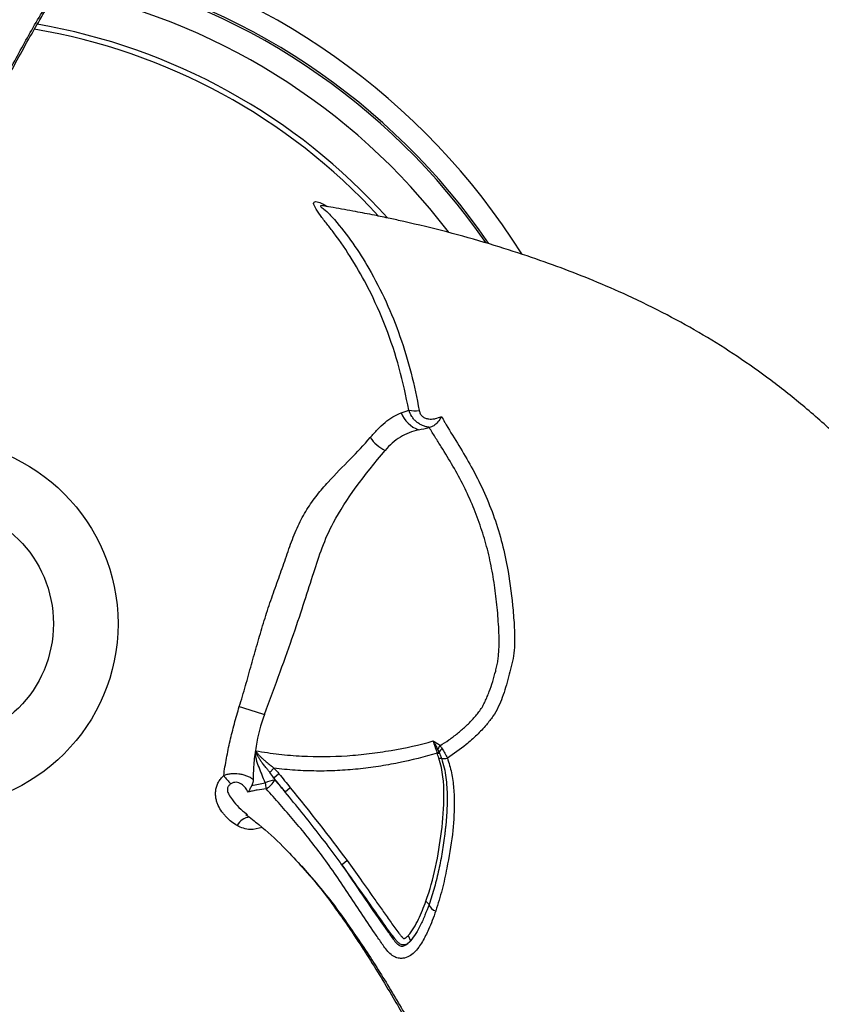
# Model space of a CAD drawing. Header units: millimetres. Extents: x 1033 to 1844, y 1147 to 1973.
# Tile 6 of 8: x 1457 to 1624, y 1472 to 1679. Entities that reach past the tile are written whole.
import ezdxf

# ---------------------------------------------------------------- set-up
doc = ezdxf.new("R2010")
doc.units = ezdxf.units.MM

msp = doc.modelspace()

# ---------------------------------------------------------------- linework, layer by layer
at = {"color": 7, "linetype": 'Continuous', "lineweight": 25}
for p, q in [((1543.77, 1525.65), (1544.12, 1525.69)), ((1543.93, 1525.16), (1544.37, 1525.16)), ((1543.99, 1524.94), (1544.48, 1524.9)), ((1544.34, 1523.9), (1544.89, 1523.84)), ((1509.8, 1521.77), (1508.94, 1520.88)), ((1510.84, 1520.62), (1509.8, 1519.7)), ((1513.21, 1517.67), (1512.17, 1516.75)), ((1504.04, 1512.22), (1504.28, 1512.02)), ((1515.31, 1501.54), (1515.64, 1501.2)), ((1515.64, 1501.2), (1515.97, 1500.82)), ((1541.62, 1493.88), (1542.28, 1493.17)), ((1537.93, 1486.67), (1538.39, 1485.55))]:
    msp.add_line(p, q, dxfattribs=at)
at = {"color": 7, "linetype": 'Continuous', "lineweight": 25, "flags": 128}
msp.add_lwpolyline([(1525.11, 1502.39), (1524.58, 1501.95), (1524.04, 1501.52)], dxfattribs=at)
at = {"color": 7, "linetype": 'Continuous', "lineweight": 25}
for radius in [38.54, 25]:
    msp.add_circle((1438.59, 1552.06), radius, dxfattribs=at)
for centre, radius, start, end in [((1438.59, 1552.06), 405.5, 135.106, 134.894), ((1438.59, 1552.06), 348, 135.1235, 134.8765), ((1438.59, 1552.06), 345, 135.1246, 134.8754), ((1438.59, 1552.06), 145.5, 32.2096, 77.3323), ((1438.59, 1552.06), 140.5, 34.6479, 78.1418), ((1438.59, 1552.06), 140.92, 34.4849, 78.0607), ((1438.59, 1552.06), 135.5, 37.3227, 78.9489), ((1438.59, 1552.06), 126.38, 42.5402, 80.4461), ((1438.59, 1552.06), 127.5, 41.847, 80.2628), ((1542.29, 1598.64), 6.34, 202.2928, 249.7303), ((1539.4, 1601.62), 4.96, 254.2282, 279.6005), ((1536.49, 1595.51), 7.89, 214.1697, 244.4797), ((1585.72, 1794.17), 272.49, 252.2262, 253.3918), ((1547.01, 1524.59), 3.09, 141.8895, 159.1016), ((1547.6, 1522.78), 4.01, 129.7629, 143.5835), ((1545.43, 1526.03), 2.25, 256.0479, 287.92), ((1510.09, 1528.23), 13.47, 216.5435, 226.2126), ((1510.68, 1513.14), 6.18, 96.6609, 116.1437), ((1505.31, 1522.02), 5.4, 302.0849, 329.4956), ((1515.48, 1519.38), 7.55, 185.2133, 194.8264), ((1544.2, 1493.79), 2.02, 197.8504, 255.3781)]:
    msp.add_arc(centre, radius, start, end, dxfattribs=at)
at = {"color": 1, "linetype": 'Continuous', "lineweight": 25}
msp.add_arc((1504.82, 1508.51), 2.97, 92.1949, 155.7955, dxfattribs=at)
at = {"color": 7, "linetype": 'Continuous', "lineweight": 25}
for points, knots in [([(1604.76, 1822.84), (1604.69, 1822.88), (1603.07, 1823.71), (1599.61, 1825.42), (1592.88, 1828.64), (1584.38, 1832.39), (1574.42, 1836.29), (1565.46, 1839.27), (1557.71, 1841.44), (1551.23, 1842.95), (1545.02, 1844.13), (1538.79, 1845.06), (1532.25, 1845.79), (1525.2, 1846.32), (1517.4, 1846.61), (1508.77, 1846.6), (1500.04, 1846.25), (1491.87, 1845.63), (1484.91, 1844.91), (1479.1, 1844.17), (1474.36, 1843.47), (1470.42, 1842.82), (1466.61, 1842.14), (1462.4, 1841.32), (1457.56, 1840.27), (1452.28, 1838.99), (1446.74, 1837.49), (1440.23, 1835.52), (1432.77, 1832.94), (1424.62, 1829.67), (1416.75, 1826.08), (1409.46, 1822.34), (1403.51, 1818.99), (1398.86, 1816.19), (1395.55, 1814.09), (1392.92, 1812.37), (1390.75, 1810.91), (1388.69, 1809.49), (1386.55, 1807.97), (1384.18, 1806.26), (1381.49, 1804.24), (1378.23, 1801.72), (1374.39, 1798.62), (1370.38, 1795.21), (1366.32, 1791.57), (1362.53, 1788), (1359.06, 1784.55), (1356.14, 1781.52), (1353.67, 1778.85), (1351.64, 1776.58), (1349.83, 1774.51), (1348.18, 1772.56), (1346.49, 1770.53), (1344.79, 1768.43), (1343.03, 1766.19), (1340.88, 1763.37), (1338.22, 1759.73), (1335.04, 1755.11), (1331.61, 1749.77), (1328.23, 1744.03), (1325.15, 1738.31), (1322.53, 1732.98), (1320.27, 1727.96), (1318.32, 1723.3), (1316.6, 1718.83), (1315.05, 1714.44), (1313.56, 1709.89), (1311.8, 1703.96), (1309.86, 1696.44), (1308.03, 1687.49), (1306.7, 1678.53), (1305.89, 1669.84), (1305.56, 1661.28), (1305.69, 1652.51), (1306.27, 1643.96), (1307.19, 1635.92), (1308.32, 1628.46), (1309.71, 1620.92), (1311.5, 1612.75), (1313.71, 1604.07), (1315.73, 1597.16), (1317.31, 1592.2), (1318.39, 1588.93), (1319.7, 1585.11), (1320.91, 1581.71), (1321.71, 1579.59), (1321.95, 1578.94)], [0, 0, 0, 0, 0.000462, 0.010942, 0.023159, 0.045156, 0.066619, 0.087311, 0.101809, 0.114945, 0.127238, 0.139825, 0.15279, 0.166784, 0.182425, 0.199763, 0.218776, 0.235141, 0.249239, 0.261004, 0.270465, 0.278175, 0.285085, 0.29382, 0.304105, 0.315086, 0.326697, 0.338933, 0.356365, 0.374701, 0.392444, 0.409217, 0.424873, 0.434422, 0.442601, 0.449054, 0.45386, 0.458789, 0.464549, 0.470122, 0.476905, 0.485434, 0.495656, 0.507551, 0.518132, 0.529605, 0.539945, 0.548685, 0.55583, 0.562643, 0.567648, 0.572893, 0.578451, 0.584018, 0.589621, 0.59614, 0.606061, 0.617745, 0.631108, 0.64569, 0.65928, 0.671591, 0.682683, 0.693495, 0.702995, 0.712534, 0.722468, 0.732827, 0.751139, 0.771015, 0.790118, 0.808179, 0.826122, 0.844462, 0.863952, 0.880571, 0.895644, 0.911253, 0.928222, 0.947153, 0.965872, 0.971737, 0.978426, 0.986482, 0.99588, 1, 1, 1, 1]), ([(1444.28, 1644.69), (1444.83, 1646.28), (1445.88, 1649.29), (1447.57, 1653.3), (1449.07, 1656.57), (1450.38, 1659.32), (1451.67, 1661.96), (1453.42, 1665.42), (1455.67, 1669.65), (1458.23, 1674.29), (1460.51, 1678.26), (1462.53, 1681.64), (1464.52, 1684.89), (1466.71, 1688.35), (1468.98, 1691.76), (1471.17, 1694.93), (1474.09, 1698.99), (1478.01, 1704.12), (1482.83, 1709.97), (1487.5, 1715.24), (1491.97, 1719.96), (1496.7, 1724.67), (1501.97, 1729.56), (1507.65, 1734.48), (1514.33, 1739.92), (1522.04, 1745.8), (1530.89, 1752.11), (1538.83, 1757.35), (1545.88, 1761.69), (1551.73, 1765.09), (1557.26, 1768.12), (1562.02, 1770.61), (1566.46, 1772.87), (1571.32, 1775.12), (1576.93, 1777.66), (1582.96, 1780.27), (1588.29, 1782.49), (1592.82, 1784.3), (1596.48, 1785.71), (1600, 1787.02), (1602.75, 1788.01), (1604.72, 1788.7), (1605.89, 1789.12), (1607.06, 1789.48), (1608.59, 1789.96), (1610.83, 1790.69), (1613.97, 1791.69), (1616.72, 1792.58), (1618.43, 1793.11), (1618.8, 1793.23)], [0, 0, 0, 0, 0.02111, 0.040249, 0.055159, 0.066765, 0.079141, 0.092705, 0.116354, 0.140299, 0.160268, 0.174851, 0.190372, 0.208732, 0.226847, 0.242399, 0.257741, 0.290446, 0.324824, 0.354533, 0.380369, 0.407725, 0.439652, 0.471574, 0.502859, 0.548703, 0.594156, 0.640559, 0.668932, 0.698282, 0.725274, 0.747493, 0.76478, 0.787015, 0.813946, 0.84129, 0.868814, 0.885702, 0.902016, 0.917761, 0.932528, 0.938637, 0.943756, 0.947906, 0.953782, 0.963566, 0.977297, 0.995001, 1, 1, 1, 1]), ([(1520.25, 1639.64), (1520.24, 1639.64), (1520.17, 1639.64), (1520.17, 1639.65), (1520.18, 1639.65)], [0, 0, 0, 0, 0.067426, 1, 1, 1, 1]), ([(1589.88, 1272.68), (1589.99, 1272.75), (1591.57, 1273.76), (1594.82, 1275.94), (1600.97, 1280.15), (1608.46, 1285.64), (1616.82, 1292.31), (1623.88, 1298.58), (1629.64, 1304.21), (1634.18, 1309.07), (1638.32, 1313.86), (1642.24, 1318.79), (1646.13, 1324.08), (1650.12, 1329.93), (1654.27, 1336.53), (1658.58, 1344.01), (1662.64, 1351.75), (1666.19, 1359.14), (1669.04, 1365.53), (1671.3, 1370.93), (1673.07, 1375.39), (1674.48, 1379.12), (1675.79, 1382.75), (1677.19, 1386.81), (1678.7, 1391.53), (1680.23, 1396.74), (1681.7, 1402.29), (1683.25, 1408.91), (1684.75, 1416.66), (1685.99, 1425.35), (1686.81, 1433.97), (1687.22, 1442.15), (1687.29, 1448.98), (1687.19, 1454.4), (1687.03, 1458.32), (1686.86, 1461.46), (1686.68, 1464.07), (1686.48, 1466.56), (1686.24, 1469.18), (1685.93, 1472.08), (1685.54, 1475.43), (1684.98, 1479.5), (1684.21, 1484.38), (1683.27, 1489.56), (1682.15, 1494.9), (1680.95, 1499.96), (1679.7, 1504.7), (1678.53, 1508.74), (1677.45, 1512.21), (1676.5, 1515.11), (1675.61, 1517.71), (1674.75, 1520.11), (1673.83, 1522.59), (1672.86, 1525.11), (1671.81, 1527.76), (1670.44, 1531.03), (1668.62, 1535.15), (1666.21, 1540.22), (1663.3, 1545.86), (1660.02, 1551.65), (1656.6, 1557.18), (1653.29, 1562.11), (1650.09, 1566.58), (1647.02, 1570.59), (1644.01, 1574.32), (1640.99, 1577.86), (1637.79, 1581.42), (1633.54, 1585.92), (1627.99, 1591.35), (1621.15, 1597.41), (1614.05, 1603.05), (1606.94, 1608.1), (1599.7, 1612.66), (1592.03, 1616.93), (1584.34, 1620.71), (1576.91, 1623.93), (1569.89, 1626.69), (1562.66, 1629.24), (1554.69, 1631.79), (1546.07, 1634.21), (1539.07, 1635.91), (1533.99, 1637.03), (1530.62, 1637.73), (1526.66, 1638.5), (1523.1, 1639.15), (1520.87, 1639.52), (1520.19, 1639.63)], [0, 0, 0, 0, 0.000756, 0.011233, 0.023447, 0.045437, 0.066894, 0.087579, 0.102073, 0.115206, 0.127494, 0.140078, 0.153039, 0.167029, 0.182665, 0.199998, 0.219006, 0.235366, 0.24946, 0.261222, 0.27068, 0.278387, 0.285296, 0.294028, 0.30431, 0.315287, 0.326895, 0.339127, 0.356554, 0.374885, 0.392623, 0.409391, 0.425042, 0.434588, 0.442765, 0.449216, 0.45402, 0.458948, 0.464706, 0.470278, 0.477059, 0.485586, 0.495805, 0.507696, 0.518275, 0.529744, 0.540081, 0.548818, 0.555961, 0.562772, 0.567775, 0.573019, 0.578575, 0.58414, 0.589742, 0.596259, 0.606177, 0.617858, 0.631216, 0.645794, 0.65938, 0.671688, 0.682777, 0.693585, 0.703082, 0.712619, 0.72255, 0.732905, 0.751212, 0.771082, 0.79018, 0.808235, 0.826173, 0.844508, 0.863992, 0.880606, 0.895675, 0.911279, 0.928243, 0.947168, 0.965883, 0.971745, 0.978432, 0.986486, 0.995881, 1, 1, 1, 1]), ([(1529.96, 1591.08), (1530.47, 1591.67), (1530.98, 1592.24), (1532.01, 1593.31), (1532.53, 1593.8), (1534.13, 1595.11), (1535.25, 1595.79), (1536.43, 1596.24)], [0, 0, 0, 0, 0.25, 0.25, 0.5, 0.5, 1, 1, 1, 1]), ([(1536.43, 1596.24), (1536.57, 1596.29), (1536.85, 1596.4), (1537.27, 1596.56), (1537.67, 1596.71), (1537.93, 1596.8), (1538.05, 1596.85)], [0, 0, 0, 0, 0.260771, 0.514361, 0.76077, 1, 1, 1, 1]), ([(1542.4, 1593.19), (1542.15, 1593.23), (1541.9, 1593.28), (1541.42, 1593.41), (1541.18, 1593.49), (1540.72, 1593.69), (1540.5, 1593.81), (1540.07, 1594.07), (1539.87, 1594.21), (1539.48, 1594.53), (1539.3, 1594.71), (1538.97, 1595.08), (1538.82, 1595.28), (1538.41, 1595.91), (1538.2, 1596.36), (1538.05, 1596.85)], [0, 0, 0, 0, 0.125, 0.125, 0.25, 0.25, 0.375, 0.375, 0.5, 0.5, 0.625, 0.625, 0.75, 0.75, 1, 1, 1, 1]), ([(1540.23, 1596.73), (1540.29, 1596.5), (1540.41, 1596.05), (1540.88, 1595.49), (1541.51, 1595.12), (1542.37, 1594.91), (1543.09, 1594.95), (1544, 1595.12), (1544.48, 1595.33), (1544.89, 1595.51)], [0, 0, 0, 0, 0.130781, 0.262022, 0.384606, 0.513495, 0.718978, 0.759458, 1, 1, 1, 1]), ([(1544.89, 1595.51), (1544.89, 1595.51), (1544.66, 1595.08), (1544.15, 1594.34), (1543.29, 1593.5), (1542.69, 1593.29), (1542.4, 1593.19)], [0, 0, 0, 0, 0.0037, 0.360957, 0.691863, 1, 1, 1, 1]), ([(1544.89, 1595.51), (1545.11, 1595.12), (1545.44, 1594.52), (1546.64, 1592.47), (1548.56, 1589.39), (1551.25, 1584.88), (1553.66, 1580.05), (1555.82, 1574.91), (1557.49, 1569.54), (1558.91, 1563.18), (1559.67, 1557.25), (1560.17, 1551.77), (1560.24, 1548.24), (1560.07, 1545.33), (1559.34, 1542.34), (1558.42, 1538.75), (1557.17, 1535.2), (1555.71, 1532.61), (1554.17, 1530.66), (1552.31, 1528.67), (1549.62, 1526.28), (1547.45, 1524.8), (1546.12, 1523.89)], [0, 0, 0, 0, 0.016658, 0.025403, 0.088013, 0.150634, 0.218449, 0.286261, 0.3557, 0.425185, 0.526442, 0.577516, 0.628543, 0.657331, 0.686032, 0.744612, 0.800752, 0.829752, 0.858835, 0.897752, 0.93697, 1, 1, 1, 1]), ([(1540.1, 1592.7), (1539.4, 1592.54), (1538.74, 1592.34), (1537.47, 1591.83), (1536.86, 1591.52), (1535.69, 1590.8), (1535.12, 1590.39), (1534.05, 1589.46), (1533.55, 1588.94), (1533.09, 1588.39)], [0, 0, 0, 0, 0.25, 0.25, 0.5, 0.5, 0.75, 0.75, 1, 1, 1, 1]), ([(1544.58, 1526.49), (1545.23, 1526.87), (1545.85, 1527.27), (1547.07, 1528.14), (1547.66, 1528.59), (1548.82, 1529.53), (1549.39, 1530.01), (1550.48, 1531.02), (1551.01, 1531.54), (1552.01, 1532.63), (1552.48, 1533.21), (1553.13, 1534.12), (1553.34, 1534.42), (1553.71, 1535.07), (1553.87, 1535.4), (1554.19, 1536.08), (1554.34, 1536.43), (1554.63, 1537.12), (1554.77, 1537.46), (1555.17, 1538.52), (1555.41, 1539.23), (1555.86, 1540.68), (1556.06, 1541.4), (1556.34, 1542.5), (1556.42, 1542.86), (1556.59, 1543.6), (1556.67, 1543.96), (1556.78, 1544.72), (1556.82, 1545.1), (1556.88, 1545.87), (1556.91, 1546.25), (1556.96, 1547.42), (1556.96, 1548.2), (1556.94, 1550.56), (1556.84, 1552.13), (1556.59, 1555.26), (1556.44, 1556.83), (1556.04, 1559.94), (1555.81, 1561.49), (1555.37, 1563.82), (1555.21, 1564.6), (1554.88, 1566.14), (1554.7, 1566.9), (1554.31, 1568.43), (1554.11, 1569.18), (1553.66, 1570.69), (1553.42, 1571.44), (1552.67, 1573.67), (1552.12, 1575.14), (1550.92, 1578.04), (1550.27, 1579.47), (1548.86, 1582.3), (1548.1, 1583.7), (1546.51, 1586.45), (1545.68, 1587.8), (1544.42, 1589.82), (1544, 1590.49), (1543.16, 1591.83), (1542.74, 1592.5), (1542.31, 1593.18)], [0, 0, 0, 0, 0.03125, 0.03125, 0.0625, 0.0625, 0.09375, 0.09375, 0.125, 0.125, 0.15625, 0.15625, 0.171875, 0.171875, 0.1875, 0.1875, 0.203125, 0.203125, 0.21875, 0.21875, 0.25, 0.25, 0.28125, 0.28125, 0.296875, 0.296875, 0.3125, 0.3125, 0.328125, 0.328125, 0.34375, 0.34375, 0.375, 0.375, 0.4375, 0.4375, 0.5, 0.5, 0.5625, 0.5625, 0.59375, 0.59375, 0.625, 0.625, 0.65625, 0.65625, 0.6875, 0.6875, 0.75, 0.75, 0.8125, 0.8125, 0.875, 0.875, 0.9375, 0.9375, 0.96875, 0.96875, 1, 1, 1, 1]), ([(1502.54, 1534.69), (1502.99, 1536.14), (1503.42, 1537.61), (1504.26, 1540.54), (1504.67, 1542.01), (1505.49, 1544.93), (1505.9, 1546.39), (1506.73, 1549.29), (1507.15, 1550.73), (1508.03, 1553.59), (1508.49, 1555), (1509.44, 1557.81), (1509.93, 1559.2), (1510.91, 1561.94), (1511.41, 1563.3), (1512.35, 1566.03), (1512.8, 1567.39), (1513.52, 1569.39), (1513.77, 1570.05), (1514.29, 1571.33), (1514.56, 1571.95), (1515.41, 1573.77), (1516.03, 1574.92), (1517.37, 1577.07), (1518.1, 1578.07), (1519.22, 1579.51), (1519.61, 1579.97), (1520.37, 1580.88), (1520.76, 1581.31), (1522.69, 1583.46), (1524.25, 1585.02), (1527.24, 1588.06), (1528.66, 1589.54), (1529.96, 1591.08)], [0, 0, 0, 0, 0.0625, 0.0625, 0.125, 0.125, 0.1875, 0.1875, 0.25, 0.25, 0.3125, 0.3125, 0.375, 0.375, 0.4375, 0.4375, 0.5, 0.5, 0.53125, 0.53125, 0.5625, 0.5625, 0.625, 0.625, 0.6875, 0.6875, 0.71875, 0.71875, 0.75, 0.75, 0.875, 0.875, 1, 1, 1, 1]), ([(1507.83, 1533.05), (1510.11, 1539.21), (1514.51, 1551.28), (1518.02, 1562.5), (1521.93, 1574.43), (1528.83, 1583.24), (1533.09, 1588.39)], [0.1003097, 0.1003097, 0.1003097, 0.1003097, 0.2916917, 0.4977577, 0.6850345, 0.9431676, 0.9431676, 0.9431676, 0.9431676]), ([(1120.99, 1560.72), (1121, 1560.6), (1121.09, 1558.73), (1121.34, 1554.83), (1121.92, 1547.4), (1122.93, 1538.16), (1124.52, 1527.58), (1126.42, 1518.33), (1128.42, 1510.53), (1130.35, 1504.17), (1132.44, 1498.2), (1134.74, 1492.34), (1137.38, 1486.31), (1140.45, 1479.94), (1144.1, 1473.04), (1148.42, 1465.57), (1153.09, 1458.19), (1157.71, 1451.42), (1161.82, 1445.75), (1165.36, 1441.1), (1168.34, 1437.33), (1170.87, 1434.25), (1173.36, 1431.29), (1176.18, 1428.06), (1179.51, 1424.39), (1183.26, 1420.46), (1187.33, 1416.41), (1192.29, 1411.76), (1198.25, 1406.58), (1205.16, 1401.16), (1212.2, 1396.15), (1219.08, 1391.7), (1224.97, 1388.22), (1229.71, 1385.6), (1233.19, 1383.77), (1236, 1382.36), (1238.34, 1381.21), (1240.6, 1380.14), (1242.99, 1379.04), (1245.65, 1377.85), (1248.75, 1376.52), (1252.56, 1374.96), (1257.16, 1373.18), (1262.12, 1371.42), (1267.31, 1369.72), (1272.29, 1368.23), (1277.02, 1366.94), (1281.1, 1365.93), (1284.65, 1365.13), (1287.63, 1364.5), (1290.32, 1363.97), (1292.83, 1363.52), (1295.44, 1363.07), (1298.11, 1362.65), (1300.93, 1362.24), (1304.44, 1361.79), (1308.93, 1361.3), (1314.52, 1360.86), (1320.86, 1360.56), (1327.52, 1360.5), (1334.01, 1360.7), (1339.94, 1361.1), (1345.42, 1361.64), (1350.42, 1362.29), (1355.16, 1363.04), (1359.73, 1363.88), (1364.42, 1364.87), (1370.43, 1366.31), (1377.92, 1368.39), (1386.58, 1371.28), (1395.01, 1374.61), (1402.94, 1378.25), (1410.52, 1382.24), (1418.05, 1386.74), (1425.16, 1391.52), (1431.67, 1396.34), (1437.57, 1401.04), (1443.39, 1406.02), (1449.58, 1411.66), (1455.99, 1417.91), (1460.96, 1423.12), (1464.47, 1426.96), (1466.76, 1429.53), (1469.41, 1432.57), (1471.75, 1435.33), (1473.19, 1437.08), (1473.63, 1437.61)], [0, 0, 0, 0, 0.000752, 0.011229, 0.023443, 0.045433, 0.06689, 0.087576, 0.102069, 0.115202, 0.127491, 0.140075, 0.153036, 0.167026, 0.182662, 0.199995, 0.219003, 0.235363, 0.249456, 0.261219, 0.270677, 0.278384, 0.285293, 0.294025, 0.304307, 0.315284, 0.326892, 0.339125, 0.356552, 0.374883, 0.392621, 0.409389, 0.42504, 0.434586, 0.442763, 0.449214, 0.454018, 0.458946, 0.464704, 0.470276, 0.477057, 0.485583, 0.495803, 0.507694, 0.518272, 0.529742, 0.540079, 0.548816, 0.555959, 0.56277, 0.567774, 0.573017, 0.578573, 0.584139, 0.58974, 0.596257, 0.606175, 0.617856, 0.631215, 0.645793, 0.659379, 0.671686, 0.682775, 0.693584, 0.703081, 0.712618, 0.722549, 0.732904, 0.751211, 0.771081, 0.790179, 0.808235, 0.826173, 0.844507, 0.863991, 0.880606, 0.895674, 0.911279, 0.928243, 0.947168, 0.965882, 0.971745, 0.978432, 0.986485, 0.995881, 1, 1, 1, 1]), ([(1499.27, 1520.21), (1499.43, 1521.42), (1499.63, 1522.63), (1500.08, 1525.05), (1500.33, 1526.26), (1500.89, 1528.68), (1501.19, 1529.89), (1501.83, 1532.29), (1502.17, 1533.49), (1502.54, 1534.69)], [0, 0, 0, 0, 0.25, 0.25, 0.5, 0.5, 0.75, 0.75, 1, 1, 1, 1]), ([(1507.83, 1533.05), (1507.02, 1530.86), (1506.43, 1528.62), (1505.84, 1525.22), (1505.69, 1524.07), (1505.54, 1522.34), (1505.51, 1521.76), (1505.45, 1520.61), (1505.44, 1520.03), (1505.44, 1519.45)], [0, 0, 0, 0, 0.5, 0.5, 0.75, 0.75, 0.875, 0.875, 1, 1, 1, 1]), ([(1505.98, 1525.4), (1506.79, 1525.27), (1507.6, 1525.14), (1509.22, 1524.91), (1510.03, 1524.81), (1512.44, 1524.53), (1514.05, 1524.4), (1518.85, 1524.15), (1522.01, 1524.18), (1526.68, 1524.49), (1528.23, 1524.64), (1531.3, 1525.01), (1532.82, 1525.23), (1537.33, 1526.01), (1540.29, 1526.66), (1543.16, 1527.48)], [0, 0, 0, 0, 0.0625, 0.0625, 0.125, 0.125, 0.25, 0.25, 0.5, 0.5, 0.625, 0.625, 0.75, 0.75, 1, 1, 1, 1]), ([(1543.16, 1527.48), (1543.29, 1527.41), (1543.41, 1527.35), (1543.66, 1527.2), (1543.78, 1527.13), (1544.14, 1526.88), (1544.37, 1526.7), (1544.58, 1526.49)], [0, 0, 0, 0, 0.25, 0.25, 0.5, 0.5, 1, 1, 1, 1]), ([(1543.77, 1525.65), (1543.76, 1525.71), (1543.72, 1525.83), (1543.67, 1526), (1543.61, 1526.18), (1543.55, 1526.36), (1543.49, 1526.54), (1543.43, 1526.73), (1543.36, 1526.91), (1543.3, 1527.1), (1543.23, 1527.29), (1543.18, 1527.41), (1543.16, 1527.48)], [0, 0, 0, 0, 0.0957092, 0.1921244, 0.2893437, 0.3874623, 0.4865723, 0.5867628, 0.6881198, 0.7907258, 0.8946605, 1, 1, 1, 1]), ([(1543.16, 1527.48), (1543.25, 1527.32), (1543.34, 1527.15), (1543.51, 1526.84), (1543.6, 1526.68), (1543.84, 1526.23), (1543.99, 1525.95), (1544.12, 1525.69)], [0, 0, 0, 0, 0.25, 0.25, 0.5, 0.5, 1, 1, 1, 1]), ([(1507.96, 1518.69), (1507.75, 1519.23), (1507.53, 1519.78), (1507.21, 1520.59), (1507.1, 1520.87), (1506.88, 1521.41), (1506.77, 1521.68), (1506.45, 1522.5), (1506.25, 1523.05), (1506.04, 1523.92), (1506, 1524.21), (1505.95, 1524.8), (1505.95, 1525.1), (1505.98, 1525.4)], [0, 0, 0, 0, 0.25, 0.25, 0.375, 0.375, 0.5, 0.5, 0.75, 0.75, 0.875, 0.875, 1, 1, 1, 1]), ([(1508.94, 1520.88), (1508.88, 1520.95), (1508.76, 1521.11), (1508.56, 1521.36), (1508.34, 1521.63), (1508.1, 1521.94), (1507.83, 1522.27), (1507.55, 1522.62), (1507.22, 1523.05), (1506.86, 1523.56), (1506.57, 1524.04), (1506.36, 1524.47), (1506.16, 1524.87), (1506.05, 1525.21), (1505.98, 1525.4)], [0, 0, 0, 0, 0.051289, 0.109448, 0.174482, 0.246393, 0.324308, 0.406733, 0.49379, 0.621566, 0.75089, 0.80427, 0.885714, 1, 1, 1, 1]), ([(1505.98, 1525.4), (1506.02, 1525.35), (1506.1, 1525.23), (1506.22, 1525.06), (1506.36, 1524.88), (1506.51, 1524.69), (1506.68, 1524.5), (1506.87, 1524.31), (1507.06, 1524.1), (1507.28, 1523.9), (1507.51, 1523.68), (1507.81, 1523.42), (1508.17, 1523.12), (1508.57, 1522.78), (1508.93, 1522.49), (1509.26, 1522.22), (1509.54, 1521.98), (1509.72, 1521.84), (1509.8, 1521.77)], [0, 0, 0, 0, 0.038424, 0.079287, 0.122636, 0.168518, 0.216975, 0.268053, 0.321791, 0.378232, 0.437418, 0.499387, 0.606, 0.70341, 0.791567, 0.870409, 0.939891, 1, 1, 1, 1]), ([(1544.12, 1525.69), (1544.15, 1525.64), (1544.2, 1525.53), (1544.28, 1525.36), (1544.34, 1525.22), (1544.37, 1525.16)], [0, 0, 0, 0, 0.249274, 0.624156, 1, 1, 1, 1]), ([(1545.03, 1525.86), (1545.24, 1525.55), (1545.43, 1525.22), (1545.79, 1524.55), (1545.96, 1524.21), (1546.12, 1523.89)], [0, 0, 0, 0, 0.5, 0.5, 1, 1, 1, 1]), ([(1543.99, 1524.94), (1541.35, 1524.11), (1538.63, 1523.44), (1534.48, 1522.6), (1533.08, 1522.36), (1530.26, 1521.92), (1528.84, 1521.74), (1525.98, 1521.45), (1524.53, 1521.34), (1521.63, 1521.19), (1520.17, 1521.16), (1517.23, 1521.19), (1515.75, 1521.24), (1512.78, 1521.44), (1511.29, 1521.58), (1509.8, 1521.77)], [0, 0, 0, 0, 0.25, 0.25, 0.375, 0.375, 0.5, 0.5, 0.625, 0.625, 0.75, 0.75, 0.875, 0.875, 1, 1, 1, 1]), ([(1541.62, 1493.88), (1542.46, 1496.2), (1543.13, 1498.61), (1544.18, 1503.49), (1544.58, 1505.98), (1545.21, 1511), (1545.43, 1513.53), (1545.4, 1518.69), (1545.22, 1521.27), (1544.34, 1523.9)], [0, 0, 0, 0, 0.00895987, 0.00895987, 0.01791974, 0.01791974, 0.02687961, 0.02687961, 0.03583948, 0.03583948, 0.03583948, 0.03583948]), ([(1544.89, 1523.84), (1545.13, 1523.18), (1545.31, 1522.51), (1545.61, 1521.16), (1545.72, 1520.49), (1545.99, 1518.48), (1546.07, 1517.14), (1546.09, 1514.5), (1546.05, 1513.2), (1545.92, 1511.25), (1545.86, 1510.6), (1545.77, 1509.63), (1545.73, 1509.31), (1545.66, 1508.67), (1545.62, 1508.35), (1545.51, 1507.39), (1545.43, 1506.75), (1545.24, 1505.49), (1545.15, 1504.86), (1544.84, 1502.98), (1544.6, 1501.74), (1544.06, 1499.26), (1543.76, 1498.03), (1543.08, 1495.59), (1542.7, 1494.37), (1542.28, 1493.17)], [0, 0, 0, 0, 0.0625, 0.0625, 0.125, 0.125, 0.25, 0.25, 0.375, 0.375, 0.4375, 0.4375, 0.46875, 0.46875, 0.5, 0.5, 0.5625, 0.5625, 0.625, 0.625, 0.75, 0.75, 0.875, 0.875, 1, 1, 1, 1]), ([(1546.12, 1523.89), (1546.44, 1522.86), (1547.1, 1520.77), (1547.49, 1517.55), (1547.64, 1513.21), (1547.24, 1507.5), (1546.21, 1501.65), (1545.09, 1496.34), (1544.16, 1493.34), (1543.69, 1491.84)], [0, 0, 0, 0, 0.091138, 0.187093, 0.283156, 0.480343, 0.70786, 0.853681, 1, 1, 1, 1]), ([(1544.37, 1525.16), (1544.38, 1525.14), (1544.4, 1525.09), (1544.44, 1525), (1544.47, 1524.94), (1544.48, 1524.9)], [0, 0, 0, 0, 0.2539082, 0.5077978, 1, 1, 1, 1]), ([(1544.48, 1524.9), (1544.53, 1524.78), (1544.58, 1524.67), (1544.62, 1524.56), (1544.67, 1524.44), (1544.71, 1524.32), (1544.76, 1524.2), (1544.8, 1524.08), (1544.84, 1523.96), (1544.89, 1523.84)], [0, 0, 0, 0, 0.000376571, 0.000376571, 0.000376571, 0.000782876, 0.000782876, 0.000782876, 0.001189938, 0.001189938, 0.001189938, 0.001189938]), ([(1502.11, 1509.73), (1501.27, 1510.2), (1500.52, 1510.79), (1499.68, 1511.66), (1499.51, 1511.84), (1499.2, 1512.22), (1499.05, 1512.42), (1498.61, 1513.04), (1498.35, 1513.47), (1498.03, 1514.18), (1497.93, 1514.43), (1497.77, 1514.93), (1497.7, 1515.19), (1497.6, 1515.73), (1497.57, 1516.01), (1497.56, 1516.57), (1497.57, 1516.86), (1497.65, 1517.43), (1497.72, 1517.72), (1497.9, 1518.28), (1498.02, 1518.55), (1498.24, 1518.95), (1498.32, 1519.08), (1498.49, 1519.33), (1498.58, 1519.45), (1498.85, 1519.79), (1499.06, 1520.01), (1499.27, 1520.21)], [0, 0, 0, 0, 0.25, 0.25, 0.3125, 0.3125, 0.375, 0.375, 0.5, 0.5, 0.5625, 0.5625, 0.625, 0.625, 0.6875, 0.6875, 0.75, 0.75, 0.8125, 0.8125, 0.875, 0.875, 0.90625, 0.90625, 0.9375, 0.9375, 1, 1, 1, 1]), ([(1499.27, 1520.21), (1499.51, 1520.33), (1499.75, 1520.42), (1500.26, 1520.56), (1500.53, 1520.61), (1501.34, 1520.71), (1501.9, 1520.7), (1502.73, 1520.58), (1503.01, 1520.52), (1503.54, 1520.38), (1503.8, 1520.29), (1504.31, 1520.09), (1504.55, 1519.98), (1505.01, 1519.73), (1505.23, 1519.6), (1505.44, 1519.45)], [0, 0, 0, 0, 0.125, 0.125, 0.25, 0.25, 0.5, 0.5, 0.625, 0.625, 0.75, 0.75, 0.875, 0.875, 1, 1, 1, 1]), ([(1505.44, 1519.45), (1505.44, 1519.22), (1505.42, 1518.99), (1505.31, 1518.53), (1505.23, 1518.31), (1505.12, 1518.1)], [0, 0, 0, 0, 0.5, 0.5, 1, 1, 1, 1]), ([(1512.17, 1516.75), (1512.17, 1516.75), (1512.17, 1516.75), (1512.16, 1516.76), (1512.13, 1516.8), (1512, 1516.96), (1511.48, 1517.61), (1510.72, 1518.55), (1510.06, 1519.37), (1509.8, 1519.7)], [0, 0, 0, 0, 0.0004913, 0.0024501, 0.0102813, 0.0416153, 0.1669468, 0.6682738, 1, 1, 1, 1]), ([(1504.38, 1516.72), (1504.22, 1517.06), (1504.03, 1517.38), (1503.58, 1517.97), (1503.3, 1518.24), (1502.65, 1518.65), (1502.27, 1518.79), (1501.68, 1518.82), (1501.49, 1518.8), (1501.21, 1518.72), (1501.11, 1518.69), (1500.94, 1518.61), (1500.85, 1518.57), (1500.77, 1518.51)], [0, 0, 0, 0, 0.25, 0.25, 0.5, 0.5, 0.75, 0.75, 0.875, 0.875, 0.9375, 0.9375, 1, 1, 1, 1]), ([(1505.12, 1518.1), (1505, 1517.86), (1504.87, 1517.62), (1504.69, 1517.28), (1504.63, 1517.17), (1504.51, 1516.94), (1504.44, 1516.83), (1504.38, 1516.72)], [0, 0, 0, 0, 0.5, 0.5, 0.75, 0.75, 1, 1, 1, 1]), ([(1508.18, 1517.45), (1507.54, 1517.37), (1506.91, 1517.29), (1505.96, 1517.12), (1505.64, 1517.05), (1505.01, 1516.91), (1504.69, 1516.82), (1504.38, 1516.72)], [0, 0, 0, 0, 0.5, 0.5, 0.75, 0.75, 1, 1, 1, 1]), ([(1505.12, 1518.1), (1505.59, 1518.24), (1506.06, 1518.35), (1507.01, 1518.54), (1507.48, 1518.62), (1507.96, 1518.69)], [0, 0, 0, 0, 0.5, 0.5, 1, 1, 1, 1]), ([(1543.69, 1491.84), (1543.22, 1490.52), (1542.43, 1488.34), (1540.94, 1485.39), (1539.64, 1483.45), (1538.16, 1482.28), (1536.98, 1481.85), (1535.81, 1481.92), (1534.75, 1482.32), (1533.47, 1483.4), (1532.32, 1485.19), (1529.4, 1489.29), (1526.22, 1494.23), (1522.48, 1499.8), (1518.81, 1504.96), (1514, 1510.87), (1510.12, 1515.25), (1508.18, 1517.45)], [0, 0, 0, 0, 0.078389, 0.130542, 0.183628, 0.206768, 0.230817, 0.247365, 0.264007, 0.28518, 0.327415, 0.36987, 0.537453, 0.621273, 0.705058, 0.852325, 1, 1, 1, 1]), ([(1524.04, 1501.52), (1523.51, 1502.26), (1521.89, 1504.49), (1519.1, 1508.15), (1515.67, 1512.48), (1513.34, 1515.32), (1512.17, 1516.75)], [0, 0, 0, 0, 0.142841, 0.42854, 0.714237, 1, 1, 1, 1]), ([(1503.92, 1512.07), (1504.83, 1511.37), (1507.55, 1509.3), (1511.34, 1505.77), (1514.11, 1502.83), (1515.31, 1501.54)], [0, 0, 0, 0, 0.222676, 0.662094, 1, 1, 1, 1]), ([(1515.97, 1500.82), (1517.06, 1499.55), (1519.15, 1497.14), (1521.77, 1493.66), (1523.85, 1490.73), (1525.58, 1488.23), (1527.23, 1485.79), (1529.34, 1482.54), (1531.89, 1478.48), (1534.62, 1473.94), (1536.92, 1469.97), (1538.84, 1466.54), (1540.65, 1463.19), (1542.55, 1459.56), (1544.38, 1455.89), (1546.03, 1452.41), (1548.08, 1447.86), (1550.57, 1441.89), (1553.22, 1434.79), (1555.45, 1428.11), (1557.3, 1421.89), (1559.02, 1415.43), (1560.62, 1408.43), (1562.04, 1401.05), (1563.41, 1392.54), (1564.65, 1382.92), (1565.69, 1372.1), (1566.26, 1362.61), (1566.49, 1354.33), (1566.51, 1347.57), (1566.37, 1341.26), (1566.15, 1335.9), (1565.88, 1330.92), (1565.39, 1325.58), (1564.79, 1319.46), (1564.04, 1312.92), (1563.29, 1307.2), (1562.59, 1302.38), (1561.99, 1298.5), (1561.37, 1294.8), (1560.85, 1291.92), (1560.46, 1289.87), (1560.24, 1288.65), (1559.96, 1287.45), (1559.61, 1285.89), (1559.12, 1283.58), (1558.43, 1280.37), (1557.82, 1277.53), (1557.43, 1275.79), (1557.34, 1275.41)], [0, 0, 0, 0, 0.02111, 0.040249, 0.055159, 0.066765, 0.07914, 0.092705, 0.116354, 0.140299, 0.160268, 0.174851, 0.190372, 0.208732, 0.226847, 0.242399, 0.257741, 0.290446, 0.324824, 0.354533, 0.380369, 0.407725, 0.439652, 0.471574, 0.502859, 0.548703, 0.594155, 0.640559, 0.668932, 0.698282, 0.725274, 0.747493, 0.76478, 0.787015, 0.813946, 0.84129, 0.868814, 0.885702, 0.902016, 0.917761, 0.932528, 0.938637, 0.943756, 0.947906, 0.953782, 0.963566, 0.977297, 0.995, 1, 1, 1, 1]), ([(1538.39, 1485.55), (1538.36, 1485.52), (1538.21, 1485.35), (1537.87, 1485.05), (1537.46, 1484.81), (1537.14, 1484.72), (1537.02, 1484.71), (1536.85, 1484.7), (1536.58, 1484.72), (1536.17, 1484.91), (1535.84, 1485.2), (1535.46, 1485.6), (1534.67, 1486.59), (1531.88, 1490.46), (1528.27, 1495.65), (1525.1, 1500.06), (1524.04, 1501.52)], [0, 0, 0, 0, 0.006796, 0.034022, 0.067362, 0.075722, 0.079897, 0.084073, 0.098994, 0.113912, 0.139417, 0.154051, 0.183321, 0.300337, 0.76821, 1, 1, 1, 1]), ([(1524.04, 1501.52), (1526.91, 1497.25), (1530.2, 1492.35), (1534.1, 1486.9), (1535.09, 1485.4), (1535.99, 1484.61), (1536.45, 1484.45), (1536.93, 1484.48), (1537.54, 1484.75), (1538.03, 1485.16), (1538.31, 1485.46), (1538.39, 1485.55)], [0, 0, 0, 0, 0.655469, 0.753442, 0.856262, 0.884609, 0.90015, 0.9155, 0.943845, 0.983437, 1, 1, 1, 1]), ([(1525.11, 1502.39), (1526.06, 1501.1), (1526.98, 1499.81), (1528.98, 1497), (1530.04, 1495.49), (1531.64, 1493.22), (1532.17, 1492.46), (1533.24, 1490.95), (1533.78, 1490.2), (1534.59, 1489.07), (1534.86, 1488.69), (1535.41, 1487.95), (1535.68, 1487.57), (1536.11, 1487.02), (1536.25, 1486.83), (1536.47, 1486.56), (1536.55, 1486.47), (1536.67, 1486.34), (1536.71, 1486.3), (1536.78, 1486.24), (1536.8, 1486.22), (1536.85, 1486.18), (1536.87, 1486.16), (1536.9, 1486.14), (1536.92, 1486.13), (1536.94, 1486.11), (1536.95, 1486.1), (1536.97, 1486.09), (1536.98, 1486.08), (1536.99, 1486.08), (1536.99, 1486.08), (1537, 1486.07), (1537, 1486.07), (1537, 1486.07), (1537, 1486.07), (1537.01, 1486.07), (1537.01, 1486.07), (1537.01, 1486.07), (1537.01, 1486.07), (1537.01, 1486.07), (1537.01, 1486.07), (1537.01, 1486.07), (1537.01, 1486.07), (1537.01, 1486.07), (1537.01, 1486.07), (1537.02, 1486.07), (1537.02, 1486.07), (1537.02, 1486.07), (1537.02, 1486.07), (1537.02, 1486.07), (1537.02, 1486.07), (1537.02, 1486.07), (1537.02, 1486.07), (1537.02, 1486.07), (1537.02, 1486.07), (1537.02, 1486.07), (1537.02, 1486.07), (1537.02, 1486.07), (1537.02, 1486.07), (1537.02, 1486.07), (1537.02, 1486.07), (1537.02, 1486.07), (1537.02, 1486.07), (1537.02, 1486.07), (1537.02, 1486.07), (1537.02, 1486.07), (1537.02, 1486.07), (1537.02, 1486.07), (1537.03, 1486.07), (1537.03, 1486.07), (1537.03, 1486.07), (1537.04, 1486.07), (1537.05, 1486.07), (1537.06, 1486.07), (1537.06, 1486.07), (1537.08, 1486.07), (1537.08, 1486.07), (1537.1, 1486.08), (1537.12, 1486.08), (1537.16, 1486.09), (1537.18, 1486.1), (1537.26, 1486.13), (1537.3, 1486.16), (1537.39, 1486.21), (1537.43, 1486.24), (1537.56, 1486.33), (1537.64, 1486.39), (1537.79, 1486.53), (1537.86, 1486.6), (1537.93, 1486.67)], [0, 0, 0, 0, 0.00502899, 0.00502899, 0.01086882, 0.01086882, 0.01378873, 0.01378873, 0.01670865, 0.01670865, 0.0181686, 0.0181686, 0.01962856, 0.01962856, 0.02035854, 0.02035854, 0.02072353, 0.02072353, 0.02090602, 0.02090602, 0.02099727, 0.02099727, 0.02108852, 0.02108852, 0.02113414, 0.02113414, 0.02117977, 0.02117977, 0.02120258, 0.02120258, 0.02121398, 0.02121398, 0.02121969, 0.02121969, 0.02122539, 0.02122539, 0.02122824, 0.02122824, 0.02123109, 0.02123109, 0.02123252, 0.02123252, 0.02123394, 0.02123394, 0.02123537, 0.02123537, 0.02123573, 0.02123573, 0.02123608, 0.02123608, 0.02123626, 0.02123626, 0.02123644, 0.02123644, 0.02123653, 0.02123653, 0.02123662, 0.02123662, 0.0212368, 0.0212368, 0.02123751, 0.02123751, 0.02123822, 0.02123822, 0.02123965, 0.02123965, 0.0212425, 0.0212425, 0.0212482, 0.0212482, 0.02125961, 0.02125961, 0.02127101, 0.02127101, 0.02129383, 0.02129383, 0.02131664, 0.02131664, 0.02136226, 0.02136226, 0.02145351, 0.02145351, 0.021636, 0.021636, 0.0218185, 0.0218185, 0.02218349, 0.02218349, 0.02254848, 0.02254848, 0.02254848, 0.02254848]), ([(1537.93, 1486.67), (1538.84, 1487.69), (1539.47, 1488.89), (1540.65, 1491.33), (1541.15, 1492.6), (1541.62, 1493.88)], [0, 0, 0, 0, 0.004925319, 0.004925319, 0.009850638, 0.009850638, 0.009850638, 0.009850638]), ([(1542.28, 1493.17), (1542, 1492.43), (1541.45, 1490.95), (1540.53, 1488.92), (1539.59, 1487.08), (1538.79, 1486.06), (1538.39, 1485.55)], [0, 0, 0, 0, 0.277075, 0.554187, 0.77598, 1, 1, 1, 1])]:
    msp.add_open_spline(points, degree=3, knots=knots, dxfattribs=at)
at = {"color": 1, "linetype": 'Continuous', "lineweight": 25}
for points, knots in [([(1444.07, 1643.75), (1444.66, 1645.61), (1446.24, 1650.63), (1449.65, 1658.46), (1453.98, 1667.32), (1458.68, 1675.98), (1463.69, 1684.42), (1469.05, 1692.62), (1475.88, 1702.07), (1484.47, 1712.55), (1495.16, 1723.75), (1506.76, 1734.15), (1518.6, 1743.46), (1530.33, 1751.88), (1541.98, 1759.5), (1554.1, 1766.59), (1566.63, 1773.1), (1579.5, 1779.03), (1592.61, 1784.38), (1605.89, 1789.25), (1614.78, 1792.11), (1619.23, 1793.54)], [0, 0, 0, 0, 0.0248218, 0.0667153, 0.1086725, 0.1504024, 0.1918879, 0.2332344, 0.2745602, 0.3396519, 0.4048221, 0.4699217, 0.5350297, 0.5931795, 0.6512878, 0.7093891, 0.7675374, 0.825679, 0.8837964, 0.9418857, 1, 1, 1, 1]), ([(1538.05, 1596.85), (1537.44, 1599.79), (1536.21, 1605.68), (1533.35, 1614.21), (1530.03, 1621.76), (1526.28, 1628.35), (1523.3, 1632.78), (1520.92, 1635.84), (1519.49, 1637.65), (1518.54, 1639.05), (1518.12, 1639.94), (1518.09, 1640.34), (1518.34, 1640.55), (1518.95, 1640.52), (1519.9, 1640.15), (1520.68, 1639.69), (1521.02, 1639.49)], [0, 0, 0, 0, 0.16806, 0.336405, 0.504342, 0.629564, 0.754829, 0.79713, 0.839356, 0.880642, 0.895814, 0.911114, 0.924627, 0.943516, 0.975063, 1, 1, 1, 1]), ([(1520.19, 1639.62), (1520.02, 1639.66), (1519.8, 1639.7), (1519.6, 1639.68), (1519.54, 1639.65), (1519.52, 1639.61), (1519.56, 1639.54), (1519.76, 1639.33), (1520.9, 1638.55), (1523.15, 1635.99), (1526.42, 1631.85), (1530.04, 1626.06), (1533.39, 1619.57), (1536.31, 1612.25), (1538.67, 1604.64), (1539.71, 1599.37), (1540.23, 1596.73)], [0, 0, 0, 0, 0.010423, 0.014004, 0.016036, 0.018086, 0.020307, 0.024001, 0.039855, 0.102547, 0.227038, 0.352475, 0.512076, 0.671725, 0.835862, 1, 1, 1, 1]), ([(1500.77, 1518.51), (1500.73, 1518.48), (1500.55, 1518.34), (1500.33, 1518.11), (1500.13, 1517.77), (1500.03, 1517.45), (1500.04, 1516.91), (1500.38, 1516.09), (1501.24, 1514.92), (1502.42, 1513.46), (1503.49, 1512.64), (1504.04, 1512.22)], [0, 0, 0, 0, 0.017773, 0.086533, 0.112274, 0.160552, 0.20384, 0.307439, 0.473457, 0.732833, 1, 1, 1, 1]), ([(1507.32, 1509.33), (1506.47, 1509.11), (1505.13, 1508.77), (1503.38, 1509.11), (1502.53, 1509.52), (1502.11, 1509.73)], [0, 0, 0, 0, 0.455845, 0.727305, 1, 1, 1, 1]), ([(1515.25, 1501.48), (1516.57, 1500.03), (1520.13, 1496.15), (1525.2, 1489.28), (1530.71, 1481.1), (1535.86, 1472.71), (1540.66, 1464.14), (1545.08, 1455.4), (1549.86, 1444.76), (1554.64, 1432.08), (1559, 1417.23), (1562.2, 1401.98), (1564.34, 1387.07), (1565.77, 1372.7), (1566.54, 1358.81), (1566.62, 1344.76), (1565.99, 1330.65), (1564.69, 1316.55), (1562.77, 1302.52), (1560.35, 1288.58), (1558.38, 1279.45), (1557.39, 1274.88)], [0, 0, 0, 0, 0.024822, 0.066715, 0.108673, 0.150402, 0.191888, 0.233234, 0.27456, 0.339652, 0.404822, 0.469922, 0.53503, 0.59318, 0.651288, 0.709389, 0.767537, 0.825679, 0.883796, 0.941886, 1, 1, 1, 1])]:
    msp.add_open_spline(points, degree=3, knots=knots, dxfattribs=at)
at = {"color": 7, "linetype": 'Continuous', "lineweight": 25}
for points in [[(1540.1, 1592.7), (1540.84, 1592.86), (1541.58, 1593.02), (1542.31, 1593.18)], [(1542.31, 1593.18), (1542.34, 1593.18), (1542.37, 1593.19), (1542.4, 1593.19)], [(1543.77, 1525.65), (1543.82, 1525.48), (1543.88, 1525.32), (1543.93, 1525.16)], [(1544.58, 1526.49), (1544.74, 1526.29), (1544.89, 1526.08), (1545.03, 1525.86)], [(1543.93, 1525.16), (1543.95, 1525.08), (1543.97, 1525.01), (1543.99, 1524.94)], [(1544.34, 1523.9), (1544.22, 1524.24), (1544.1, 1524.59), (1543.99, 1524.94)], [(1509.8, 1521.77), (1510.17, 1521.4), (1510.52, 1521.02), (1510.84, 1520.62)], [(1509.8, 1519.7), (1509.53, 1520.1), (1509.24, 1520.49), (1508.94, 1520.88)], [(1509.8, 1519.7), (1509.85, 1519.56), (1509.91, 1519.42), (1509.97, 1519.28)], [(1509.97, 1519.28), (1510.7, 1518.44), (1511.44, 1517.6), (1512.17, 1516.75)], [(1510.84, 1520.62), (1511.63, 1519.63), (1512.42, 1518.65), (1513.21, 1517.67)], [(1513.21, 1517.67), (1517.27, 1512.63), (1521.33, 1507.59), (1525.11, 1502.39)]]:
    msp.add_open_spline(points, degree=3, dxfattribs=at)

doc.saveas('drawing.dxf')
